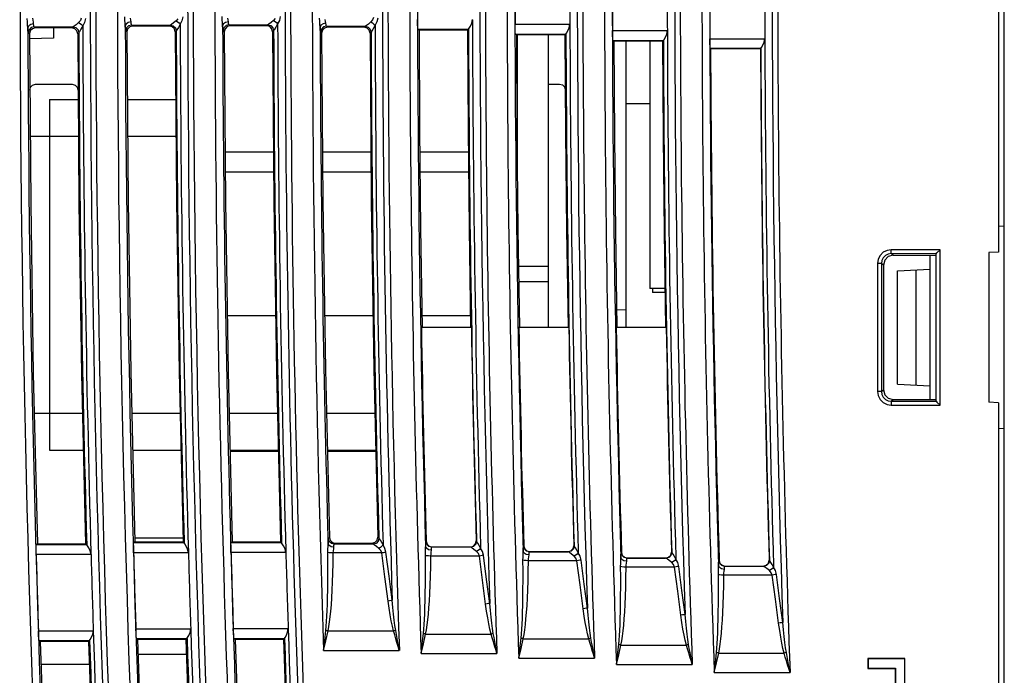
# Model space of a CAD drawing. Header units: millimetres. Extents: x 0 to 500, y 0 to 550.
# Tile 48 of 50: x 399 to 449, y 294 to 328. Entities that reach past the tile are written whole.
import ezdxf

# ---------------------------------------------------------------- set-up
doc = ezdxf.new("R2010")
doc.units = ezdxf.units.MM
doc.header["$LTSCALE"] = 35.851852
doc.layers.get('0').update_dxf_attribs({"linetype": 'CONTINUOUS'})

msp = doc.modelspace()

# ---------------------------------------------------------------- linework, layer by layer
at = {"color": 7, "linetype": 'CONTINUOUS'}
for p, q in [((448.952, 346.804), (448.952, 315.672)), ((449.252, 276.685), (449.252, 335.631)), ((399.116, 327.492), (399.109, 327.66)), ((399.127, 327.333), (399.116, 327.492)), ((399.402, 327.586), (399.389, 327.69)), ((399.421, 327.487), (399.402, 327.586)), ((399.435, 327.395), (399.421, 327.487)), ((401.832, 327.564), (401.743, 327.457)), ((401.879, 327.69), (401.832, 327.564)), ((402.044, 327.459), (401.956, 327.288)), ((402.091, 327.661), (402.044, 327.459)), ((404.116, 327.587), (404.109, 327.754)), ((404.127, 327.427), (404.116, 327.587)), ((404.288, 327.459), (404.179, 327.383)), ((404.435, 327.489), (404.288, 327.459)), ((404.421, 327.581), (404.402, 327.68)), ((404.435, 327.489), (404.421, 327.581)), ((404.443, 327.407), (404.435, 327.489)), ((406.743, 327.551), (406.616, 327.445)), ((406.832, 327.658), (406.743, 327.551)), ((406.743, 327.551), (406.824, 327.505)), ((406.824, 327.505), (406.897, 327.447)), ((407.044, 327.553), (406.955, 327.382)), ((407.091, 327.755), (407.044, 327.553)), ((409.116, 327.597), (409.109, 327.764)), ((409.127, 327.438), (409.116, 327.597)), ((409.288, 327.469), (409.178, 327.393)), ((409.435, 327.499), (409.288, 327.469)), ((409.421, 327.591), (409.402, 327.691)), ((409.435, 327.499), (409.421, 327.591)), ((409.443, 327.417), (409.435, 327.499)), ((411.743, 327.562), (411.616, 327.456)), ((411.832, 327.669), (411.743, 327.562)), ((411.743, 327.562), (411.824, 327.516)), ((411.824, 327.516), (411.897, 327.457)), ((412.044, 327.564), (411.955, 327.392)), ((412.091, 327.766), (412.044, 327.564)), ((414.116, 327.524), (414.109, 327.691)), ((414.127, 327.365), (414.116, 327.524)), ((414.421, 327.518), (414.402, 327.618)), ((414.435, 327.426), (414.421, 327.518)), ((416.743, 327.489), (416.616, 327.383)), ((416.832, 327.596), (416.743, 327.489)), ((416.743, 327.489), (416.824, 327.443)), ((416.879, 327.722), (416.832, 327.596)), ((417.044, 327.491), (416.955, 327.319)), ((417.091, 327.693), (417.044, 327.491)), ((419.143, 327.369), (419.14, 327.612)), ((421.922, 327.426), (421.959, 327.612)), ((399.136, 327.186), (399.127, 327.333)), ((399.179, 327.289), (399.136, 327.186)), ((399.143, 327.056), (399.136, 327.186)), ((399.152, 326.973), (399.143, 327.056)), ((399.16, 326.94), (399.152, 326.973)), ((399.2, 327.09), (399.16, 326.94)), ((399.288, 327.365), (399.179, 327.289)), ((399.31, 327.2), (399.2, 327.09)), ((399.26, 327.031), (399.22, 326.88)), ((399.37, 327.14), (399.26, 327.031)), ((399.435, 327.395), (399.288, 327.365)), ((399.46, 327.24), (399.31, 327.2)), ((399.52, 327.181), (399.37, 327.14)), ((399.443, 327.313), (399.435, 327.395)), ((399.451, 327.261), (399.443, 327.313)), ((399.46, 327.24), (399.451, 327.261)), ((399.46, 327.24), (401.454, 327.24)), ((399.52, 327.181), (399.46, 327.24)), ((401.395, 327.181), (399.52, 327.181)), ((400.452, 327.181), (400.452, 326.654)), ((401.454, 327.24), (401.395, 327.181)), ((401.545, 327.142), (401.395, 327.181)), ((401.454, 327.24), (401.603, 327.2)), ((401.511, 327.274), (401.455, 327.24)), ((401.616, 327.351), (401.511, 327.274)), ((401.654, 327.033), (401.545, 327.142)), ((401.603, 327.2), (401.712, 327.09)), ((401.743, 327.457), (401.616, 327.351)), ((401.695, 326.883), (401.654, 327.033)), ((401.712, 327.09), (401.752, 326.94)), ((401.743, 327.457), (401.824, 327.411)), ((401.787, 326.988), (401.752, 326.941)), ((401.863, 327.112), (401.787, 326.988)), ((401.824, 327.411), (401.898, 327.353)), ((401.956, 327.288), (401.863, 327.112)), ((401.898, 327.353), (401.955, 327.288)), ((404.135, 327.28), (404.127, 327.427)), ((404.179, 327.383), (404.135, 327.28)), ((404.143, 327.15), (404.135, 327.28)), ((404.151, 327.067), (404.143, 327.15)), ((404.16, 327.034), (404.151, 327.067)), ((404.2, 327.184), (404.16, 327.034)), ((404.218, 326.976), (404.16, 327.034)), ((404.31, 327.294), (404.2, 327.184)), ((404.258, 327.127), (404.218, 326.976)), ((404.218, 326.976), (404.281, 318.249)), ((404.368, 327.236), (404.258, 327.127)), ((404.46, 327.334), (404.31, 327.294)), ((404.518, 327.277), (404.368, 327.236)), ((404.451, 327.355), (404.443, 327.407)), ((404.46, 327.334), (404.451, 327.355)), ((404.46, 327.334), (406.454, 327.334)), ((404.518, 327.277), (404.46, 327.334)), ((406.397, 327.277), (404.518, 327.277)), ((406.454, 327.334), (406.397, 327.277)), ((406.546, 327.238), (406.397, 327.277)), ((406.454, 327.334), (406.603, 327.294)), ((406.51, 327.368), (406.455, 327.334)), ((406.616, 327.445), (406.51, 327.368)), ((406.656, 327.129), (406.546, 327.238)), ((406.603, 327.294), (406.712, 327.184)), ((406.697, 326.979), (406.656, 327.129)), ((406.752, 327.034), (406.697, 326.979)), ((406.697, 326.979), (406.76, 318.251)), ((406.712, 327.184), (406.752, 327.034)), ((406.787, 327.082), (406.752, 327.035)), ((406.862, 327.206), (406.787, 327.082)), ((406.955, 327.382), (406.862, 327.206)), ((406.897, 327.447), (406.955, 327.382)), ((409.135, 327.291), (409.127, 327.438)), ((409.178, 327.393), (409.135, 327.291)), ((409.143, 327.16), (409.135, 327.291)), ((409.151, 327.077), (409.143, 327.16)), ((409.16, 327.045), (409.151, 327.077)), ((409.2, 327.195), (409.16, 327.045)), ((409.216, 326.988), (409.16, 327.045)), ((409.31, 327.305), (409.2, 327.195)), ((409.256, 327.139), (409.216, 326.988)), ((409.216, 326.988), (409.279, 318.26)), ((409.366, 327.249), (409.256, 327.139)), ((409.46, 327.345), (409.31, 327.305)), ((409.516, 327.289), (409.366, 327.249)), ((409.451, 327.366), (409.443, 327.417)), ((409.46, 327.345), (409.451, 327.366)), ((409.46, 327.345), (411.454, 327.345)), ((409.516, 327.289), (409.46, 327.345)), ((411.399, 327.29), (409.516, 327.289)), ((411.454, 327.345), (411.399, 327.29)), ((411.548, 327.25), (411.399, 327.29)), ((411.454, 327.345), (411.603, 327.304)), ((411.51, 327.379), (411.455, 327.345)), ((411.616, 327.456), (411.51, 327.379)), ((411.658, 327.141), (411.548, 327.25)), ((411.603, 327.304), (411.712, 327.195)), ((411.699, 326.991), (411.658, 327.141)), ((411.752, 327.045), (411.699, 326.991)), ((411.699, 326.991), (411.762, 318.262)), ((411.712, 327.195), (411.752, 327.045)), ((411.787, 327.092), (411.752, 327.046)), ((411.862, 327.216), (411.787, 327.092)), ((411.955, 327.392), (411.862, 327.216)), ((411.897, 327.457), (411.955, 327.392)), ((414.136, 327.218), (414.127, 327.365)), ((414.179, 327.32), (414.136, 327.218)), ((414.143, 327.087), (414.136, 327.218)), ((414.151, 327.004), (414.143, 327.087)), ((414.16, 326.971), (414.151, 327.004)), ((414.2, 327.122), (414.16, 326.971)), ((414.214, 326.917), (414.16, 326.971)), ((414.288, 327.396), (414.179, 327.32)), ((414.31, 327.232), (414.2, 327.122)), ((414.255, 327.068), (414.214, 326.917)), ((414.364, 327.178), (414.255, 327.068)), ((414.435, 327.426), (414.288, 327.396)), ((414.46, 327.272), (414.31, 327.232)), ((414.514, 327.218), (414.364, 327.178)), ((414.443, 327.344), (414.435, 327.426)), ((414.451, 327.293), (414.443, 327.344)), ((414.46, 327.272), (414.451, 327.293)), ((414.46, 327.272), (416.454, 327.272)), ((414.514, 327.218), (414.46, 327.272)), ((416.401, 327.219), (414.514, 327.218)), ((416.454, 327.272), (416.401, 327.219)), ((416.55, 327.179), (416.401, 327.219)), ((416.454, 327.272), (416.603, 327.231)), ((416.511, 327.306), (416.455, 327.272)), ((416.616, 327.383), (416.511, 327.306)), ((416.66, 327.07), (416.55, 327.179)), ((416.603, 327.231), (416.712, 327.122)), ((416.701, 326.92), (416.66, 327.07)), ((416.752, 326.972), (416.701, 326.92)), ((416.712, 327.122), (416.752, 326.972)), ((416.787, 327.019), (416.752, 326.973)), ((416.863, 327.143), (416.787, 327.019)), ((416.824, 327.443), (416.898, 327.384)), ((416.955, 327.319), (416.863, 327.143)), ((416.898, 327.384), (416.955, 327.319)), ((419.151, 327.187), (419.143, 327.369)), ((419.162, 327.113), (419.151, 327.187)), ((419.162, 327.113), (421.751, 327.113)), ((419.212, 327.063), (419.162, 327.113)), ((421.702, 327.064), (419.212, 327.063)), ((419.212, 327.063), (419.24, 321.976)), ((421.702, 327.064), (421.751, 327.113)), ((421.702, 327.064), (421.73, 321.977)), ((421.749, 327.113), (421.785, 327.164)), ((421.785, 327.164), (421.853, 327.275)), ((421.853, 327.275), (421.922, 327.426)), ((424.14, 327.371), (426.956, 327.371)), ((424.144, 327.128), (424.14, 327.371)), ((424.152, 326.946), (424.144, 327.128)), ((426.786, 326.922), (426.854, 327.034)), ((426.854, 327.034), (426.923, 327.185)), ((426.923, 327.185), (426.96, 327.371)), ((429.141, 327.044), (431.957, 327.044)), ((429.145, 326.801), (429.141, 327.044)), ((431.924, 326.858), (431.961, 327.044)), ((399.22, 326.88), (399.16, 326.94)), ((399.22, 326.88), (399.284, 318.154)), ((400.452, 326.654), (399.225, 326.632)), ((401.752, 326.94), (401.695, 326.883)), ((401.695, 326.883), (401.759, 318.156)), ((414.214, 326.917), (414.277, 318.285)), ((416.701, 326.92), (416.764, 318.292)), ((424.163, 326.871), (424.152, 326.946)), ((424.163, 326.871), (426.752, 326.871)), ((424.211, 326.823), (424.163, 326.871)), ((426.705, 326.824), (424.211, 326.823)), ((424.211, 326.823), (424.24, 321.817)), ((424.252, 326.823), (424.252, 320.67)), ((425.852, 311.804), (425.852, 326.824)), ((426.705, 326.824), (426.752, 326.871)), ((426.705, 326.824), (426.734, 321.817)), ((426.75, 326.871), (426.786, 326.922)), ((429.153, 326.62), (429.145, 326.801)), ((429.164, 326.545), (429.153, 326.62)), ((429.164, 326.545), (431.753, 326.545)), ((429.21, 326.499), (429.164, 326.545)), ((431.708, 326.5), (429.21, 326.499)), ((429.21, 326.499), (429.24, 321.6)), ((429.852, 311.804), (429.852, 326.499)), ((431.052, 326.499), (431.052, 313.804)), ((431.708, 326.5), (431.753, 326.545)), ((431.708, 326.5), (431.738, 321.601)), ((431.751, 326.545), (431.787, 326.596)), ((431.787, 326.596), (431.855, 326.707)), ((431.855, 326.707), (431.924, 326.858)), ((434.143, 326.632), (436.958, 326.632)), ((434.146, 326.389), (434.143, 326.632)), ((436.925, 326.446), (436.962, 326.632)), ((434.155, 326.207), (434.146, 326.389)), ((434.165, 326.133), (434.155, 326.207)), ((434.165, 326.133), (436.755, 326.133)), ((434.177, 326.121), (434.165, 326.133)), ((436.743, 326.121), (434.177, 326.121)), ((436.743, 326.121), (436.755, 326.133)), ((436.753, 326.133), (436.789, 326.183)), ((436.789, 326.183), (436.856, 326.295)), ((436.856, 326.295), (436.925, 326.446)), ((399.233, 323.99), (399.273, 324.141)), ((399.273, 324.141), (399.383, 324.251)), ((399.383, 324.251), (399.533, 324.292)), ((399.533, 324.292), (401.408, 324.292)), ((401.408, 324.292), (401.559, 324.252)), ((401.559, 324.252), (401.668, 324.143)), ((401.668, 324.143), (401.708, 323.994)), ((425.852, 324.302), (426.418, 324.302)), ((426.418, 324.302), (426.569, 324.262)), ((426.569, 324.262), (426.678, 324.153)), ((426.678, 324.153), (426.718, 324.004)), ((400.252, 323.504), (401.72, 323.504)), ((400.252, 323.504), (400.252, 305.504)), ((404.243, 323.504), (406.722, 323.504)), ((429.852, 323.304), (431.052, 323.304)), ((419.24, 321.976), (419.293, 316.89)), ((421.73, 321.977), (421.783, 316.891)), ((401.734, 321.604), (399.259, 321.604)), ((406.736, 321.604), (404.257, 321.604)), ((424.24, 321.817), (424.292, 316.81)), ((426.734, 321.817), (426.786, 316.811)), ((429.24, 321.6), (429.292, 316.702)), ((431.738, 321.601), (431.79, 316.703)), ((411.744, 320.804), (409.261, 320.804)), ((416.745, 320.804), (414.259, 320.804)), ((421.742, 320.804), (419.252, 320.804)), ((409.268, 319.804), (411.751, 319.804)), ((414.266, 319.804), (416.753, 319.804)), ((419.263, 319.804), (421.753, 319.804)), ((399.284, 318.154), (399.418, 309.43)), ((401.759, 318.156), (401.894, 309.43)), ((404.281, 318.249), (404.415, 309.523)), ((406.76, 318.251), (406.895, 309.523)), ((409.279, 318.26), (409.414, 309.533)), ((411.762, 318.262), (411.897, 309.533)), ((414.277, 318.285), (414.411, 309.654)), ((416.764, 318.292), (416.898, 309.665)), ((419.293, 316.89), (419.37, 311.804)), ((421.783, 316.891), (421.861, 311.804)), ((449.252, 317.004), (448.952, 316.988)), ((424.292, 316.81), (424.369, 311.804)), ((426.786, 316.811), (426.863, 311.804)), ((429.292, 316.702), (429.368, 311.804)), ((431.79, 316.703), (431.866, 311.804)), ((442.877, 315.502), (442.778, 315.304)), ((443.037, 315.663), (442.877, 315.502)), ((443.039, 315.386), (442.968, 315.245)), ((443.236, 315.763), (443.037, 315.663)), ((443.153, 315.501), (443.039, 315.386)), ((443.297, 315.442), (443.115, 315.26)), ((443.296, 315.572), (443.153, 315.501)), ((443.446, 315.795), (443.236, 315.763)), ((443.446, 315.595), (443.296, 315.572)), ((443.546, 315.509), (443.297, 315.442)), ((445.952, 315.793), (443.446, 315.795)), ((443.446, 315.595), (443.446, 315.795)), ((445.752, 315.594), (443.446, 315.595)), ((443.546, 315.509), (443.446, 315.595)), ((443.546, 315.509), (445.752, 315.51)), ((445.452, 308.1), (445.452, 315.509)), ((445.752, 315.594), (445.79, 315.632)), ((445.752, 308.016), (445.752, 315.593)), ((445.79, 315.632), (445.952, 315.793)), ((445.952, 307.816), (445.952, 315.793)), ((448.952, 315.672), (448.452, 315.646)), ((448.452, 315.646), (448.452, 307.963)), ((424.321, 314.954), (425.852, 314.954)), ((442.778, 315.304), (442.746, 315.096)), ((442.946, 315.096), (442.746, 315.096)), ((442.746, 315.096), (442.746, 308.513)), ((442.968, 315.245), (442.946, 315.096)), ((443.047, 315.009), (442.946, 315.096)), ((442.946, 315.096), (442.946, 308.513)), ((443.115, 315.26), (443.047, 315.009)), ((443.047, 315.009), (443.047, 308.6)), ((443.765, 314.716), (445.452, 314.804)), ((443.765, 308.893), (443.765, 314.716)), ((444.729, 308.842), (444.729, 314.767)), ((425.852, 314.154), (424.333, 314.154)), ((431.835, 313.804), (431.052, 313.804)), ((431.202, 313.804), (431.202, 313.604)), ((431.838, 313.604), (431.202, 313.604)), ((411.853, 312.404), (409.37, 312.404)), ((416.855, 312.404), (414.368, 312.404)), ((421.851, 312.404), (419.361, 312.404)), ((429.354, 312.713), (429.852, 312.722)), ((421.898, 311.804), (419.332, 311.804)), ((426.899, 311.804), (424.333, 311.804)), ((431.899, 311.804), (429.333, 311.804)), ((399.418, 309.43), (399.624, 300.706)), ((401.894, 309.43), (402.1, 300.705)), ((404.415, 309.523), (404.621, 300.799)), ((406.895, 309.523), (407.101, 300.798)), ((409.414, 309.533), (409.621, 300.807)), ((411.897, 309.533), (412.105, 300.806)), ((414.411, 309.654), (414.615, 301.024)), ((416.898, 309.665), (417.102, 301.04)), ((443.765, 308.893), (445.452, 308.804)), ((442.946, 308.513), (442.746, 308.513)), ((442.746, 308.513), (442.778, 308.305)), ((442.778, 308.305), (442.877, 308.107)), ((442.946, 308.513), (443.047, 308.6)), ((442.946, 308.513), (442.968, 308.364)), ((442.968, 308.364), (443.039, 308.223)), ((443.047, 308.6), (443.115, 308.349)), ((443.115, 308.349), (443.297, 308.167)), ((442.877, 308.107), (443.037, 307.946)), ((443.037, 307.946), (443.236, 307.846)), ((443.039, 308.223), (443.153, 308.108)), ((443.153, 308.108), (443.296, 308.037)), ((443.236, 307.846), (443.446, 307.814)), ((443.296, 308.037), (443.446, 308.014)), ((443.297, 308.167), (443.546, 308.1)), ((443.446, 308.014), (443.546, 308.1)), ((443.446, 308.014), (445.752, 308.015)), ((443.446, 308.014), (443.446, 307.814)), ((443.446, 307.814), (445.952, 307.816)), ((443.546, 308.1), (445.752, 308.099)), ((445.752, 308.015), (445.79, 307.977)), ((445.79, 307.977), (445.952, 307.816)), ((448.952, 307.937), (448.452, 307.963)), ((448.952, 307.937), (448.952, 248.172)), ((399.466, 307.404), (401.942, 307.404)), ((404.465, 307.404), (406.945, 307.404)), ((409.465, 307.404), (411.948, 307.404)), ((414.464, 307.404), (416.951, 307.404)), ((449.252, 306.605), (448.952, 306.621)), ((400.252, 305.504), (401.986, 305.504)), ((404.51, 305.504), (406.99, 305.504)), ((409.51, 305.504), (411.993, 305.504)), ((409.511, 305.454), (411.994, 305.454)), ((414.509, 305.504), (416.996, 305.504)), ((414.51, 305.454), (416.997, 305.454)), ((399.624, 300.706), (399.568, 300.649)), ((399.624, 300.706), (402.1, 300.705)), ((402.1, 300.705), (402.158, 300.649)), ((404.559, 300.668), (404.567, 300.743)), ((404.621, 300.799), (404.567, 300.743)), ((407.157, 300.743), (404.567, 300.743)), ((404.616, 301.004), (407.096, 301.004)), ((404.621, 300.799), (407.101, 300.798)), ((407.101, 300.798), (407.157, 300.743)), ((407.193, 300.693), (407.156, 300.743)), ((407.264, 300.581), (407.193, 300.693)), ((409.558, 300.498), (409.56, 300.679)), ((409.56, 300.679), (409.569, 300.754)), ((409.621, 300.807), (409.569, 300.754)), ((412.159, 300.754), (409.569, 300.754)), ((409.621, 300.807), (412.105, 300.806)), ((412.105, 300.806), (412.159, 300.754)), ((412.194, 300.703), (412.157, 300.754)), ((412.266, 300.592), (412.194, 300.703)), ((414.542, 300.577), (414.549, 300.854)), ((414.591, 300.624), (414.546, 300.723)), ((414.549, 300.854), (414.555, 300.937)), ((414.555, 300.937), (414.562, 300.97)), ((414.562, 300.97), (414.615, 301.024)), ((414.605, 300.824), (414.562, 300.97)), ((414.715, 300.717), (414.605, 300.824)), ((414.615, 301.024), (414.658, 300.877)), ((414.658, 300.877), (414.767, 300.771)), ((414.862, 300.678), (414.715, 300.717)), ((414.767, 300.771), (414.914, 300.732)), ((414.854, 300.658), (414.862, 300.678)), ((414.862, 300.678), (414.914, 300.732)), ((416.857, 300.678), (414.862, 300.678)), ((414.914, 300.732), (416.802, 300.732)), ((416.802, 300.732), (416.956, 300.774)), ((416.857, 300.678), (416.802, 300.732)), ((417.009, 300.721), (416.857, 300.678)), ((416.917, 300.643), (416.858, 300.678)), ((416.956, 300.774), (417.065, 300.886)), ((417.118, 300.834), (417.009, 300.721)), ((417.065, 300.886), (417.102, 301.04)), ((417.155, 300.988), (417.102, 301.04)), ((417.155, 300.988), (417.118, 300.834)), ((417.179, 300.959), (417.155, 300.987)), ((417.229, 300.883), (417.179, 300.959)), ((417.296, 300.772), (417.229, 300.883)), ((417.369, 300.638), (417.296, 300.772)), ((417.368, 300.691), (417.369, 300.638)), ((419.548, 300.42), (419.555, 300.697)), ((419.555, 300.697), (419.561, 300.78)), ((419.561, 300.78), (419.569, 300.813)), ((419.569, 300.813), (419.583, 300.827)), ((419.612, 300.667), (419.569, 300.813)), ((419.583, 300.827), (419.626, 300.68)), ((419.626, 300.68), (419.735, 300.574)), ((422.002, 300.578), (422.111, 300.69)), ((422.124, 300.677), (422.015, 300.564)), ((422.111, 300.69), (422.149, 300.844)), ((422.161, 300.831), (422.124, 300.677)), ((422.161, 300.831), (422.149, 300.844)), ((422.185, 300.802), (422.161, 300.83)), ((422.235, 300.726), (422.185, 300.802)), ((422.302, 300.615), (422.235, 300.726)), ((399.557, 300.393), (399.559, 300.574)), ((399.561, 300.149), (399.557, 300.393)), ((399.559, 300.574), (399.568, 300.649)), ((402.158, 300.649), (399.568, 300.649)), ((402.193, 300.598), (402.156, 300.649)), ((402.265, 300.487), (402.193, 300.598)), ((402.338, 300.336), (402.265, 300.487)), ((402.381, 300.149), (402.338, 300.336)), ((404.556, 300.487), (404.559, 300.668)), ((404.56, 300.243), (404.556, 300.487)), ((407.377, 300.243), (404.56, 300.243)), ((407.338, 300.43), (407.264, 300.581)), ((407.381, 300.243), (407.338, 300.43)), ((409.562, 300.254), (409.558, 300.498)), ((412.379, 300.254), (409.562, 300.254)), ((412.339, 300.441), (412.266, 300.592)), ((412.382, 300.254), (412.339, 300.441)), ((414.533, 300.25), (414.536, 300.418)), ((414.597, 300.24), (414.533, 300.25)), ((414.536, 299.715), (414.533, 300.25)), ((414.536, 300.418), (414.542, 300.577)), ((414.7, 300.551), (414.591, 300.624)), ((414.696, 300.232), (414.597, 300.24)), ((414.814, 300.229), (414.696, 300.232)), ((414.845, 300.524), (414.7, 300.551)), ((414.806, 299.693), (414.814, 300.229)), ((414.814, 300.229), (414.821, 300.333)), ((417.304, 300.229), (414.814, 300.229)), ((414.821, 300.333), (414.835, 300.432)), ((414.835, 300.432), (414.845, 300.524)), ((414.845, 300.524), (414.849, 300.606)), ((414.849, 300.606), (414.854, 300.658)), ((417.027, 300.566), (416.917, 300.643)), ((417.157, 300.462), (417.027, 300.566)), ((417.239, 300.51), (417.157, 300.462)), ((417.253, 300.353), (417.157, 300.462)), ((417.312, 300.571), (417.239, 300.51)), ((417.304, 300.229), (417.253, 300.353)), ((417.382, 300.24), (417.304, 300.229)), ((417.464, 298.995), (417.304, 300.229)), ((417.369, 300.638), (417.312, 300.571)), ((417.465, 300.463), (417.369, 300.638)), ((417.454, 300.252), (417.382, 300.24)), ((417.516, 300.265), (417.454, 300.252)), ((417.516, 300.265), (417.465, 300.463)), ((417.676, 299.031), (417.516, 300.265)), ((419.54, 300.093), (419.542, 300.26)), ((419.542, 300.26), (419.548, 300.42)), ((419.597, 300.467), (419.552, 300.566)), ((419.706, 300.394), (419.597, 300.467)), ((419.721, 300.56), (419.612, 300.667)), ((419.852, 300.367), (419.706, 300.394)), ((419.868, 300.521), (419.721, 300.56)), ((419.735, 300.574), (419.882, 300.536)), ((419.82, 300.072), (419.828, 300.176)), ((419.828, 300.176), (419.842, 300.275)), ((419.842, 300.275), (419.852, 300.367)), ((419.852, 300.367), (419.855, 300.449)), ((419.855, 300.449), (419.861, 300.501)), ((419.861, 300.501), (419.868, 300.521)), ((419.868, 300.521), (419.882, 300.536)), ((421.863, 300.521), (419.868, 300.521)), ((419.882, 300.536), (421.849, 300.536)), ((421.849, 300.536), (422.002, 300.578)), ((421.863, 300.521), (421.849, 300.536)), ((422.015, 300.564), (421.863, 300.521)), ((421.923, 300.486), (421.864, 300.521)), ((422.033, 300.409), (421.923, 300.486)), ((422.164, 300.305), (422.033, 300.409)), ((422.245, 300.353), (422.164, 300.305)), ((422.259, 300.196), (422.164, 300.305)), ((422.318, 300.414), (422.245, 300.353)), ((422.311, 300.072), (422.259, 300.196)), ((422.376, 300.481), (422.302, 300.615)), ((422.376, 300.481), (422.318, 300.414)), ((422.374, 300.533), (422.376, 300.481)), ((422.471, 300.306), (422.376, 300.481)), ((422.523, 300.108), (422.471, 300.306)), ((424.551, 300.019), (424.557, 300.178)), ((424.557, 300.178), (424.564, 300.455)), ((424.606, 300.225), (424.561, 300.324)), ((424.564, 300.455), (424.57, 300.538)), ((424.57, 300.538), (424.578, 300.571)), ((424.578, 300.571), (424.591, 300.585)), ((424.621, 300.425), (424.578, 300.571)), ((424.591, 300.585), (424.635, 300.438)), ((424.715, 300.153), (424.606, 300.225)), ((424.73, 300.319), (424.621, 300.425)), ((424.635, 300.438), (424.744, 300.333)), ((424.877, 300.28), (424.73, 300.319)), ((424.744, 300.333), (424.891, 300.294)), ((424.86, 300.126), (424.864, 300.208)), ((424.864, 300.208), (424.87, 300.26)), ((424.87, 300.26), (424.877, 300.28)), ((424.877, 300.28), (424.891, 300.294)), ((426.872, 300.28), (424.877, 300.28)), ((424.891, 300.294), (426.858, 300.294)), ((426.858, 300.294), (427.011, 300.336)), ((426.872, 300.28), (426.858, 300.294)), ((427.024, 300.322), (426.872, 300.28)), ((426.932, 300.245), (426.873, 300.28)), ((427.042, 300.168), (426.932, 300.245)), ((427.011, 300.336), (427.12, 300.449)), ((427.133, 300.436), (427.024, 300.322)), ((427.12, 300.449), (427.157, 300.602)), ((427.17, 300.59), (427.133, 300.436)), ((427.17, 300.59), (427.157, 300.602)), ((427.194, 300.561), (427.17, 300.589)), ((427.244, 300.485), (427.194, 300.561)), ((427.311, 300.374), (427.244, 300.485)), ((427.327, 300.172), (427.254, 300.112)), ((427.385, 300.239), (427.311, 300.374)), ((427.385, 300.239), (427.327, 300.172)), ((427.383, 300.291), (427.385, 300.239)), ((427.48, 300.065), (427.385, 300.239)), ((429.576, 300.129), (429.581, 300.212)), ((429.581, 300.212), (429.589, 300.244)), ((429.589, 300.244), (429.603, 300.259)), ((429.632, 300.098), (429.589, 300.244)), ((429.603, 300.259), (429.646, 300.112)), ((432.132, 300.123), (432.169, 300.276)), ((432.182, 300.264), (432.145, 300.11)), ((432.182, 300.264), (432.169, 300.276)), ((432.205, 300.235), (432.182, 300.263)), ((432.256, 300.158), (432.205, 300.235)), ((402.378, 300.149), (399.561, 300.149)), ((414.535, 299.219), (414.536, 299.715)), ((414.794, 299.197), (414.806, 299.693)), ((419.604, 300.083), (419.54, 300.093)), ((419.542, 299.558), (419.54, 300.093)), ((419.703, 300.075), (419.604, 300.083)), ((419.82, 300.072), (419.703, 300.075)), ((419.813, 299.536), (419.82, 300.072)), ((422.311, 300.072), (419.82, 300.072)), ((422.389, 300.083), (422.311, 300.072)), ((422.471, 298.838), (422.311, 300.072)), ((422.461, 300.095), (422.389, 300.083)), ((422.523, 300.108), (422.461, 300.095)), ((422.683, 298.874), (422.523, 300.108)), ((424.549, 299.852), (424.551, 300.019)), ((424.613, 299.841), (424.549, 299.852)), ((424.552, 299.316), (424.549, 299.852)), ((424.712, 299.834), (424.613, 299.841)), ((424.829, 299.83), (424.712, 299.834)), ((424.86, 300.126), (424.715, 300.153)), ((424.822, 299.295), (424.829, 299.83)), ((424.829, 299.83), (424.837, 299.934)), ((427.32, 299.83), (424.829, 299.83)), ((424.837, 299.934), (424.851, 300.034)), ((424.851, 300.034), (424.86, 300.126)), ((427.173, 300.063), (427.042, 300.168)), ((427.254, 300.112), (427.173, 300.063)), ((427.268, 299.954), (427.173, 300.063)), ((427.32, 299.83), (427.268, 299.954)), ((427.398, 299.841), (427.32, 299.83)), ((427.48, 298.596), (427.32, 299.83)), ((427.47, 299.853), (427.398, 299.841)), ((427.532, 299.866), (427.47, 299.853)), ((427.532, 299.866), (427.48, 300.065)), ((427.692, 298.632), (427.532, 299.866)), ((429.561, 299.525), (429.563, 299.692)), ((429.563, 299.692), (429.569, 299.852)), ((429.569, 299.852), (429.576, 300.129)), ((429.618, 299.899), (429.572, 299.998)), ((429.727, 299.826), (429.618, 299.899)), ((429.741, 299.992), (429.632, 300.098)), ((429.646, 300.112), (429.755, 300.006)), ((429.872, 299.799), (429.727, 299.826)), ((429.889, 299.953), (429.741, 299.992)), ((429.755, 300.006), (429.902, 299.968)), ((429.848, 299.608), (429.862, 299.707)), ((429.862, 299.707), (429.872, 299.799)), ((429.872, 299.799), (429.875, 299.881)), ((429.875, 299.881), (429.881, 299.933)), ((429.881, 299.933), (429.889, 299.953)), ((429.889, 299.953), (429.902, 299.968)), ((431.884, 299.953), (429.889, 299.953)), ((429.902, 299.968), (431.869, 299.968)), ((431.869, 299.968), (432.022, 300.01)), ((431.884, 299.953), (431.869, 299.968)), ((432.035, 299.996), (431.884, 299.953)), ((431.943, 299.919), (431.885, 299.953)), ((432.053, 299.841), (431.943, 299.919)), ((432.022, 300.01), (432.132, 300.123)), ((432.145, 300.11), (432.035, 299.996)), ((432.184, 299.737), (432.053, 299.841)), ((432.266, 299.785), (432.184, 299.737)), ((432.28, 299.628), (432.184, 299.737)), ((432.323, 300.048), (432.256, 300.158)), ((432.339, 299.846), (432.266, 299.785)), ((432.396, 299.913), (432.323, 300.048)), ((432.396, 299.913), (432.339, 299.846)), ((432.395, 299.965), (432.396, 299.913)), ((432.492, 299.739), (432.396, 299.913)), ((432.544, 299.54), (432.492, 299.739)), ((434.583, 299.439), (434.59, 299.716)), ((434.59, 299.716), (434.596, 299.8)), ((434.596, 299.8), (434.603, 299.832)), ((434.603, 299.832), (434.617, 299.846)), ((434.646, 299.686), (434.603, 299.832)), ((434.617, 299.846), (434.66, 299.699)), ((434.756, 299.58), (434.646, 299.686)), ((434.66, 299.699), (434.769, 299.594)), ((437.037, 299.598), (437.146, 299.711)), ((437.159, 299.698), (437.05, 299.584)), ((437.146, 299.711), (437.183, 299.864)), ((437.196, 299.852), (437.159, 299.698)), ((437.196, 299.852), (437.183, 299.864)), ((437.219, 299.823), (437.196, 299.851)), ((437.27, 299.746), (437.219, 299.823)), ((437.337, 299.636), (437.27, 299.746)), ((414.532, 298.76), (414.535, 299.219)), ((414.779, 298.737), (414.794, 299.197)), ((419.542, 299.062), (419.542, 299.558)), ((419.801, 299.04), (419.813, 299.536)), ((424.551, 298.821), (424.552, 299.316)), ((424.811, 298.799), (424.822, 299.295)), ((429.625, 299.515), (429.561, 299.525)), ((429.564, 298.99), (429.561, 299.525)), ((429.724, 299.507), (429.625, 299.515)), ((429.841, 299.504), (429.724, 299.507)), ((429.834, 298.968), (429.841, 299.504)), ((429.841, 299.504), (429.848, 299.608)), ((432.332, 299.504), (429.841, 299.504)), ((432.332, 299.504), (432.28, 299.628)), ((432.41, 299.515), (432.332, 299.504)), ((432.493, 298.27), (432.332, 299.504)), ((432.482, 299.527), (432.41, 299.515)), ((432.544, 299.54), (432.482, 299.527)), ((432.705, 298.306), (432.544, 299.54)), ((434.575, 299.113), (434.577, 299.28)), ((434.577, 299.28), (434.583, 299.439)), ((434.632, 299.486), (434.587, 299.586)), ((434.741, 299.414), (434.632, 299.486)), ((434.886, 299.387), (434.741, 299.414)), ((434.903, 299.541), (434.756, 299.58)), ((434.769, 299.594), (434.916, 299.555)), ((434.856, 299.092), (434.863, 299.196)), ((434.863, 299.196), (434.877, 299.295)), ((434.877, 299.295), (434.886, 299.387)), ((434.886, 299.387), (434.89, 299.469)), ((434.89, 299.469), (434.895, 299.521)), ((434.895, 299.521), (434.903, 299.541)), ((434.903, 299.541), (434.916, 299.555)), ((436.898, 299.541), (434.903, 299.541)), ((434.916, 299.555), (436.883, 299.555)), ((436.883, 299.555), (437.037, 299.598)), ((436.898, 299.541), (436.883, 299.555)), ((437.05, 299.584), (436.898, 299.541)), ((436.958, 299.506), (436.899, 299.541)), ((437.068, 299.429), (436.958, 299.506)), ((437.199, 299.325), (437.068, 299.429)), ((437.28, 299.373), (437.199, 299.325)), ((437.294, 299.216), (437.199, 299.325)), ((437.353, 299.434), (437.28, 299.373)), ((437.346, 299.092), (437.294, 299.216)), ((437.411, 299.501), (437.337, 299.636)), ((437.411, 299.501), (437.353, 299.434)), ((437.409, 299.553), (437.411, 299.501)), ((437.506, 299.327), (437.411, 299.501)), ((437.558, 299.128), (437.506, 299.327)), ((414.527, 298.335), (414.532, 298.76)), ((414.76, 298.312), (414.779, 298.737)), ((417.625, 297.761), (417.464, 298.995)), ((417.837, 297.797), (417.676, 299.031)), ((419.539, 298.603), (419.542, 299.062)), ((419.786, 298.58), (419.801, 299.04)), ((422.632, 297.604), (422.471, 298.838)), ((422.844, 297.64), (422.683, 298.874)), ((424.549, 298.361), (424.551, 298.821)), ((424.796, 298.339), (424.811, 298.799)), ((429.564, 298.494), (429.564, 298.99)), ((429.823, 298.472), (429.834, 298.968)), ((434.639, 299.102), (434.575, 299.113)), ((434.578, 298.577), (434.575, 299.113)), ((434.738, 299.095), (434.639, 299.102)), ((434.856, 299.092), (434.738, 299.095)), ((434.849, 298.556), (434.856, 299.092)), ((437.346, 299.092), (434.856, 299.092)), ((437.424, 299.103), (437.346, 299.092)), ((437.508, 297.857), (437.346, 299.092)), ((437.496, 299.115), (437.424, 299.103)), ((437.558, 299.128), (437.496, 299.115)), ((437.72, 297.894), (437.558, 299.128)), ((414.519, 297.945), (414.527, 298.335)), ((414.738, 297.922), (414.76, 298.312)), ((419.526, 297.788), (419.534, 298.178)), ((419.534, 298.178), (419.539, 298.603)), ((419.745, 297.765), (419.767, 298.155)), ((419.767, 298.155), (419.786, 298.58)), ((424.544, 297.936), (424.549, 298.361)), ((424.777, 297.914), (424.796, 298.339)), ((427.642, 297.362), (427.48, 298.596)), ((427.854, 297.399), (427.692, 298.632)), ((429.561, 298.034), (429.564, 298.494)), ((429.808, 298.012), (429.823, 298.472)), ((432.655, 297.036), (432.493, 298.27)), ((432.867, 297.072), (432.705, 298.306)), ((434.579, 298.082), (434.578, 298.577)), ((434.838, 298.06), (434.849, 298.556)), ((414.51, 297.589), (414.519, 297.945)), ((414.713, 297.565), (414.738, 297.922)), ((417.702, 297.772), (417.625, 297.761)), ((417.676, 297.389), (417.625, 297.761)), ((417.775, 297.784), (417.702, 297.772)), ((417.837, 297.797), (417.775, 297.784)), ((417.871, 297.425), (417.837, 297.797)), ((419.517, 297.432), (419.526, 297.788)), ((419.72, 297.408), (419.745, 297.765)), ((424.536, 297.546), (424.544, 297.936)), ((424.755, 297.523), (424.777, 297.914)), ((429.556, 297.61), (429.561, 298.034)), ((429.79, 297.587), (429.808, 298.012)), ((434.576, 297.622), (434.579, 298.082)), ((434.823, 297.6), (434.838, 298.06)), ((437.671, 296.624), (437.508, 297.857)), ((437.883, 296.66), (437.72, 297.894)), ((414.485, 296.975), (414.498, 297.266)), ((414.498, 297.266), (414.51, 297.589)), ((414.656, 296.951), (414.685, 297.242)), ((414.685, 297.242), (414.713, 297.565)), ((417.73, 297.048), (417.676, 297.389)), ((417.907, 297.083), (417.871, 297.425)), ((419.506, 297.109), (419.517, 297.432)), ((419.693, 297.085), (419.72, 297.408)), ((422.71, 297.615), (422.632, 297.604)), ((422.684, 297.232), (422.632, 297.604)), ((422.738, 296.891), (422.684, 297.232)), ((422.782, 297.627), (422.71, 297.615)), ((422.844, 297.64), (422.782, 297.627)), ((422.879, 297.268), (422.844, 297.64)), ((422.914, 296.926), (422.879, 297.268)), ((424.516, 296.868), (424.527, 297.19)), ((424.527, 297.19), (424.536, 297.546)), ((424.703, 296.844), (424.73, 297.167)), ((424.73, 297.167), (424.755, 297.523)), ((427.72, 297.373), (427.642, 297.362)), ((427.694, 296.991), (427.642, 297.362)), ((427.792, 297.386), (427.72, 297.373)), ((427.854, 297.399), (427.792, 297.386)), ((427.889, 297.027), (427.854, 297.399)), ((429.54, 296.863), (429.549, 297.219)), ((429.549, 297.219), (429.556, 297.61)), ((429.743, 296.84), (429.768, 297.197)), ((429.768, 297.197), (429.79, 297.587)), ((434.565, 296.807), (434.572, 297.197)), ((434.572, 297.197), (434.576, 297.622)), ((434.784, 296.784), (434.805, 297.175)), ((434.805, 297.175), (434.823, 297.6)), ((414.452, 296.471), (414.47, 296.712)), ((414.47, 296.712), (414.485, 296.975)), ((414.587, 296.446), (414.622, 296.687)), ((414.622, 296.687), (414.656, 296.951)), ((417.786, 296.74), (417.73, 297.048)), ((417.844, 296.468), (417.786, 296.74)), ((417.943, 296.775), (417.907, 297.083)), ((417.979, 296.502), (417.943, 296.775)), ((419.477, 296.555), (419.492, 296.818)), ((419.492, 296.818), (419.506, 297.109)), ((419.629, 296.53), (419.663, 296.794)), ((419.663, 296.794), (419.693, 297.085)), ((422.794, 296.583), (422.738, 296.891)), ((422.95, 296.618), (422.914, 296.926)), ((424.503, 296.577), (424.516, 296.868)), ((424.674, 296.552), (424.703, 296.844)), ((427.748, 296.65), (427.694, 296.991)), ((427.804, 296.342), (427.748, 296.65)), ((427.924, 296.685), (427.889, 297.027)), ((427.961, 296.377), (427.924, 296.685)), ((429.529, 296.541), (429.54, 296.863)), ((429.716, 296.517), (429.743, 296.84)), ((432.733, 297.047), (432.655, 297.036)), ((432.707, 296.665), (432.655, 297.036)), ((432.761, 296.323), (432.707, 296.665)), ((432.805, 297.059), (432.733, 297.047)), ((432.867, 297.072), (432.805, 297.059)), ((432.902, 296.701), (432.867, 297.072)), ((432.938, 296.359), (432.902, 296.701)), ((434.556, 296.451), (434.565, 296.807)), ((434.759, 296.428), (434.784, 296.784)), ((437.749, 296.635), (437.671, 296.624)), ((437.821, 296.647), (437.749, 296.635)), ((437.883, 296.66), (437.821, 296.647)), ((437.918, 296.289), (437.883, 296.66)), ((399.678, 296.238), (402.495, 296.238)), ((399.689, 295.994), (399.678, 296.238)), ((402.468, 296.052), (402.499, 296.238)), ((404.678, 296.332), (407.495, 296.332)), ((404.688, 296.088), (404.678, 296.332)), ((407.403, 295.995), (407.467, 296.146)), ((407.467, 296.146), (407.498, 296.332)), ((409.68, 296.342), (412.497, 296.342)), ((409.691, 296.099), (409.68, 296.342)), ((412.405, 296.005), (412.47, 296.157)), ((412.47, 296.157), (412.501, 296.342)), ((414.372, 295.729), (414.431, 296.248)), ((414.429, 295.717), (414.544, 296.225)), ((414.431, 296.248), (414.452, 296.471)), ((414.467, 296.239), (414.431, 296.248)), ((414.505, 296.23), (414.467, 296.239)), ((414.543, 296.222), (414.505, 296.23)), ((414.544, 296.225), (414.587, 296.446)), ((414.544, 296.225), (417.906, 296.222)), ((417.906, 296.222), (417.844, 296.468)), ((417.944, 296.232), (417.906, 296.222)), ((417.964, 296.023), (417.906, 296.222)), ((417.982, 296.244), (417.944, 296.232)), ((418.018, 296.255), (417.979, 296.502)), ((418.018, 296.255), (417.982, 296.244)), ((418.054, 296.049), (418.018, 296.255)), ((419.439, 296.091), (419.46, 296.314)), ((419.46, 296.314), (419.477, 296.555)), ((419.551, 296.065), (419.595, 296.288)), ((419.595, 296.288), (419.629, 296.53)), ((422.851, 296.311), (422.794, 296.583)), ((422.914, 296.065), (422.851, 296.311)), ((422.987, 296.345), (422.95, 296.618)), ((423.026, 296.098), (422.987, 296.345)), ((424.47, 296.073), (424.488, 296.314)), ((424.488, 296.314), (424.503, 296.577)), ((424.605, 296.047), (424.64, 296.289)), ((424.64, 296.289), (424.674, 296.552)), ((427.862, 296.069), (427.804, 296.342)), ((427.998, 296.104), (427.961, 296.377)), ((429.501, 295.987), (429.516, 296.25)), ((429.516, 296.25), (429.529, 296.541)), ((429.653, 295.962), (429.687, 296.226)), ((429.687, 296.226), (429.716, 296.517)), ((432.818, 296.016), (432.761, 296.323)), ((432.974, 296.051), (432.938, 296.359)), ((434.532, 295.838), (434.545, 296.129)), ((434.545, 296.129), (434.556, 296.451)), ((434.732, 296.105), (434.759, 296.428)), ((437.723, 296.252), (437.671, 296.624)), ((437.778, 295.911), (437.723, 296.252)), ((437.954, 295.947), (437.918, 296.289)), ((399.702, 295.813), (399.689, 295.994)), ((399.715, 295.738), (399.702, 295.813)), ((399.715, 295.738), (402.306, 295.738)), ((399.774, 295.681), (399.715, 295.738)), ((402.251, 295.682), (399.774, 295.681)), ((399.774, 295.681), (399.904, 291.888)), ((402.251, 295.682), (402.306, 295.738)), ((402.251, 295.682), (402.381, 291.889)), ((402.304, 295.738), (402.338, 295.789)), ((402.338, 295.789), (402.403, 295.901)), ((402.403, 295.901), (402.468, 296.052)), ((404.702, 295.907), (404.688, 296.088)), ((404.715, 295.832), (404.702, 295.907)), ((404.715, 295.832), (407.305, 295.832)), ((404.772, 295.777), (404.715, 295.832)), ((407.252, 295.778), (404.772, 295.777)), ((404.772, 295.777), (404.903, 291.952)), ((407.252, 295.778), (407.305, 295.832)), ((407.252, 295.778), (407.384, 291.953)), ((407.304, 295.832), (407.338, 295.883)), ((407.338, 295.883), (407.403, 295.995)), ((409.704, 295.917), (409.691, 296.099)), ((409.717, 295.843), (409.704, 295.917)), ((409.717, 295.843), (412.308, 295.843)), ((409.772, 295.789), (409.717, 295.843)), ((412.257, 295.79), (409.772, 295.789)), ((409.772, 295.789), (410.096, 286.969)), ((412.257, 295.79), (412.308, 295.843)), ((412.257, 295.79), (412.581, 286.981)), ((412.306, 295.843), (412.34, 295.894)), ((412.34, 295.894), (412.405, 296.005)), ((414.314, 295.227), (414.372, 295.729)), ((414.314, 295.227), (414.429, 295.717)), ((418.022, 295.824), (417.964, 296.023)), ((418.082, 295.625), (418.022, 295.824)), ((418.091, 295.844), (418.054, 296.049)), ((418.142, 295.426), (418.082, 295.625)), ((418.128, 295.638), (418.091, 295.844)), ((418.165, 295.432), (418.128, 295.638)), ((419.38, 295.572), (419.439, 296.091)), ((419.436, 295.56), (419.551, 296.065)), ((419.475, 296.082), (419.438, 296.091)), ((419.513, 296.073), (419.475, 296.082)), ((419.551, 296.065), (419.513, 296.073)), ((419.551, 296.065), (422.914, 296.065)), ((422.952, 296.075), (422.914, 296.065)), ((422.971, 295.866), (422.914, 296.065)), ((422.99, 296.087), (422.952, 296.075)), ((423.03, 295.667), (422.971, 295.866)), ((423.026, 296.098), (422.99, 296.087)), ((423.062, 295.892), (423.026, 296.098)), ((423.09, 295.468), (423.03, 295.667)), ((423.099, 295.687), (423.062, 295.892)), ((423.136, 295.481), (423.099, 295.687)), ((424.391, 295.331), (424.449, 295.849)), ((424.447, 295.318), (424.562, 295.827)), ((424.449, 295.849), (424.47, 296.073)), ((424.485, 295.84), (424.449, 295.849)), ((424.523, 295.831), (424.485, 295.84)), ((424.562, 295.823), (424.523, 295.831)), ((424.562, 295.827), (424.605, 296.047)), ((424.562, 295.827), (427.924, 295.823)), ((427.924, 295.823), (427.862, 296.069)), ((427.963, 295.834), (427.924, 295.823)), ((427.982, 295.624), (427.924, 295.823)), ((428, 295.845), (427.963, 295.834)), ((428.041, 295.425), (427.982, 295.624)), ((428.037, 295.857), (427.998, 296.104)), ((428.037, 295.857), (428, 295.845)), ((428.073, 295.651), (428.037, 295.857)), ((428.109, 295.445), (428.073, 295.651)), ((429.463, 295.523), (429.484, 295.746)), ((429.484, 295.746), (429.501, 295.987)), ((429.575, 295.497), (429.619, 295.721)), ((429.619, 295.721), (429.653, 295.962)), ((432.875, 295.743), (432.818, 296.016)), ((432.938, 295.497), (432.875, 295.743)), ((433.011, 295.777), (432.974, 296.051)), ((433.05, 295.53), (433.011, 295.777)), ((434.517, 295.575), (434.532, 295.838)), ((434.669, 295.55), (434.703, 295.814)), ((434.703, 295.814), (434.732, 296.105)), ((437.834, 295.603), (437.778, 295.911)), ((437.991, 295.639), (437.954, 295.947)), ((438.028, 295.365), (437.991, 295.639)), ((414.314, 295.227), (418.202, 295.227)), ((418.202, 295.227), (418.142, 295.426)), ((418.202, 295.227), (418.165, 295.432)), ((419.322, 295.07), (419.38, 295.572)), ((419.322, 295.07), (419.436, 295.56)), ((423.15, 295.269), (423.09, 295.468)), ((423.173, 295.275), (423.136, 295.481)), ((423.21, 295.07), (423.15, 295.269)), ((423.21, 295.07), (423.173, 295.275)), ((424.333, 294.828), (424.391, 295.331)), ((424.333, 294.828), (424.447, 295.318)), ((428.101, 295.226), (428.041, 295.425)), ((428.161, 295.027), (428.101, 295.226)), ((428.146, 295.24), (428.109, 295.445)), ((428.184, 295.034), (428.146, 295.24)), ((429.405, 295.004), (429.463, 295.523)), ((429.461, 294.992), (429.575, 295.497)), ((429.499, 295.514), (429.463, 295.523)), ((429.537, 295.505), (429.499, 295.514)), ((429.575, 295.497), (429.537, 295.505)), ((429.575, 295.497), (432.938, 295.497)), ((432.976, 295.508), (432.938, 295.497)), ((432.996, 295.298), (432.938, 295.497)), ((433.014, 295.519), (432.976, 295.508)), ((433.055, 295.099), (432.996, 295.298)), ((433.05, 295.53), (433.014, 295.519)), ((433.086, 295.325), (433.05, 295.53)), ((433.123, 295.119), (433.086, 295.325)), ((433.16, 294.913), (433.123, 295.119)), ((434.479, 295.111), (434.5, 295.334)), ((434.5, 295.334), (434.517, 295.575)), ((434.592, 295.084), (434.636, 295.308)), ((434.636, 295.308), (434.669, 295.55)), ((437.892, 295.331), (437.834, 295.603)), ((437.955, 295.084), (437.892, 295.331)), ((438.067, 295.118), (438.028, 295.365)), ((438.067, 295.118), (438.031, 295.107)), ((438.103, 294.913), (438.067, 295.118)), ((404.797, 295.027), (407.277, 295.028)), ((419.322, 295.07), (423.21, 295.07)), ((424.333, 294.828), (428.221, 294.828)), ((428.221, 294.828), (428.161, 295.027)), ((428.221, 294.828), (428.184, 295.034)), ((429.347, 294.502), (429.405, 295.004)), ((429.347, 294.502), (429.461, 294.992)), ((433.115, 294.9), (433.055, 295.099)), ((433.175, 294.701), (433.115, 294.9)), ((433.198, 294.707), (433.16, 294.913)), ((433.235, 294.502), (433.175, 294.701)), ((433.235, 294.502), (433.198, 294.707)), ((434.422, 294.592), (434.479, 295.111)), ((434.478, 294.579), (434.592, 295.084)), ((434.516, 295.102), (434.479, 295.111)), ((434.554, 295.093), (434.516, 295.102)), ((434.592, 295.085), (434.554, 295.093)), ((434.592, 295.084), (437.955, 295.084)), ((437.993, 295.095), (437.955, 295.084)), ((438.013, 294.886), (437.955, 295.084)), ((438.031, 295.107), (437.993, 295.095)), ((438.072, 294.687), (438.013, 294.886)), ((438.132, 294.488), (438.072, 294.687)), ((438.14, 294.707), (438.103, 294.913)), ((438.177, 294.501), (438.14, 294.707)), ((444.152, 294.804), (442.252, 294.804)), ((442.252, 294.804), (442.252, 294.304)), ((444.143, 294.796), (442.26, 294.796)), ((442.26, 294.796), (442.26, 294.313)), ((444.143, 268.813), (444.143, 294.796)), ((444.152, 268.804), (444.152, 294.804)), ((399.814, 294.517), (402.291, 294.517)), ((429.347, 294.502), (433.235, 294.502)), ((434.364, 294.088), (434.422, 294.592)), ((434.365, 294.089), (434.478, 294.579)), ((438.192, 294.289), (438.132, 294.488)), ((438.215, 294.295), (438.177, 294.501)), ((438.253, 294.089), (438.192, 294.289)), ((438.253, 294.089), (438.215, 294.295)), ((442.252, 294.304), (443.652, 294.304)), ((442.26, 294.313), (443.66, 294.313)), ((443.652, 294.304), (443.652, 269.304)), ((443.66, 294.313), (443.66, 269.296)), ((434.364, 294.089), (438.253, 294.089))]:
    msp.add_line(p, q, dxfattribs=at)
for radius, start, end in [(1051.22, 179.236988, 181.92081), (1047.334, 179.234157, 181.92794), (1046.22, 179.233342, 181.943225), (1042.334, 179.230483, 181.950472), (1041.22, 179.22966, 181.970536), (1037.334, 179.226774, 181.977921), (1036.22, 179.225942, 182.002848), (1032.334, 179.223029, 182.010391), (1047.617, 179.374728, 181.786756), (1042.617, 179.37173, 181.808599), (1037.617, 179.368703, 181.835349), (1032.617, 179.365647, 181.86711), (1050.821, 179.536744, 181.621699), (1045.821, 179.534529, 181.642695), (1040.821, 179.532292, 181.668576), (1035.821, 179.530034, 181.699447), (1072.334, 179.881891, 185.297135), (1071.22, 179.872285, 185.30266), (1067.334, 179.87182, 185.322021), (1066.22, 179.866631, 185.327598), (1062.334, 179.866143, 185.347143), (1061.22, 179.865428, 183.606515), (1057.334, 179.864933, 183.619787), (1056.22, 179.868751, 181.903193), (1052.334, 179.868266, 181.910223), (1045.815, 179.946411, 180.160718), (1043, 179.946266, 180.161152), (1040.815, 179.964126, 180.179463), (1038, 179.964029, 180.179949), (1035.815, 179.986749, 180.203125), (1033, 179.986712, 180.203678), (1067.617, 180.009453, 185.181394), (1062.617, 180.004426, 185.205837), (1057.617, 180.00387, 183.47895), (1052.617, 180.007861, 181.769719), (1072.617, 180.018878, 185.15718), (1048, 180.147759, 181.627889), (1070.821, 180.166839, 185.010298), (1068, 180.16184, 181.6174), (1065.821, 180.162564, 185.03387), (1063.205, 180.176246, 181.593297), (1063, 180.157533, 181.619938), (1060.821, 180.162755, 183.310937), (1058.205, 180.176502, 181.60025), (1058, 180.1577, 181.627018), (1055.821, 180.167488, 181.605489), (1053.205, 180.18131, 181.595057), (1053, 180.16242, 181.61156), (1048.205, 180.174426, 181.611248), (1043, 180.161732, 181.648954), (1038, 180.180533, 181.674916), (1068.205, 180.180465, 181.590884), (1043.205, 180.188524, 181.632234), (1038.205, 180.207449, 181.658115), (1033, 180.204265, 181.705878), (1035.783, 180.23142, 181.685078), (1033.217, 180.231994, 181.688284), (1033.205, 180.231307, 181.688995), (1050.783, 181.008797, 181.607533), (1048.217, 181.011266, 181.610548), (1045.783, 181.013621, 181.628462), (1043.217, 181.016114, 181.631531), (1040.783, 181.018491, 181.654275), (1038.217, 181.021008, 181.657408), (1065.815, 181.616226, 181.826606), (1063, 181.620508, 181.831446), (1060.815, 181.62327, 181.834643), (1058, 181.627591, 181.839527), (1070.815, 181.613712, 181.82311), (1068, 181.617967, 181.827918), (1068, 181.828484, 183.322362), (1063, 181.832016, 183.332928), (1058, 181.840099, 183.320307), (1073, 181.829434, 183.316347), (1068.205, 181.854343, 183.295486), (1063.205, 181.857995, 183.305924), (1058.205, 181.8662, 183.303792)]:
    msp.add_arc((1469.952, 330.304), radius, start, end, dxfattribs=at)

doc.saveas('drawing.dxf')
